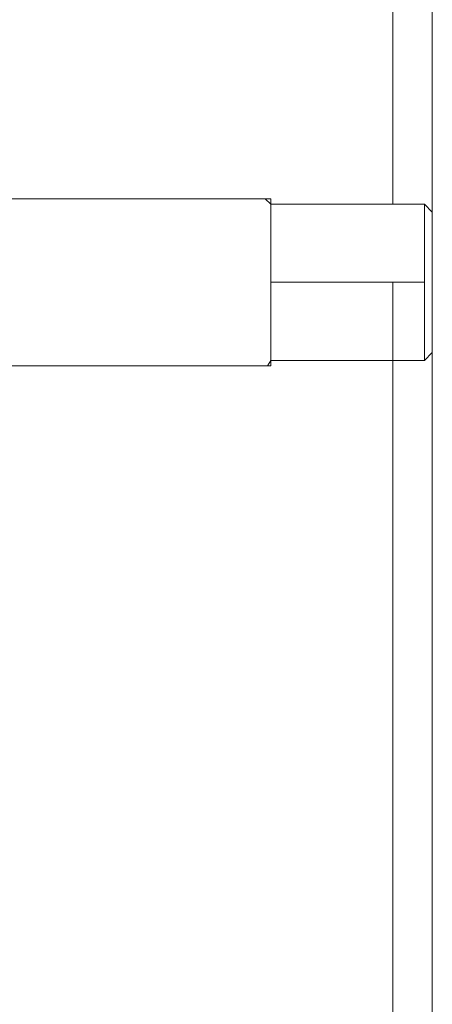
# Model space of a CAD drawing. Header units: millimetres. Extents: x 252 to 294, y 11.7 to 33.4.
# Tile 8 of 32: x 263.246 to 263.351, y 14.151 to 14.4. Entities that reach past the tile are written whole.
import ezdxf

# ---------------------------------------------------------------- set-up
doc = ezdxf.new("R2010")
doc.units = ezdxf.units.MM
doc.header["$LTSCALE"] = 10
for name, color, linetype, lineweight in [('I-WALL', 7, 'Continuous', 5), ('IFC-IfcFlowTerminal-Contorno', 250, 'Continuous', 5), ('IFC-IfcWall-Contorno', 250, 'Continuous', 5), ('IFC-IfcWallStandardCase-Contorno', 250, 'Continuous', 5)]:
    doc.layers.add(name, color=color, linetype=linetype, lineweight=lineweight)
doc.layers.add('P-SANR-FIXT', color=7, linetype='Continuous')

msp = doc.modelspace()

# ---------------------------------------------------------------- linework, layer by layer
at = {"layer": 'I-WALL', "lineweight": 5}
msp.add_line((263.35075, 15.33357), (263.35075, 13.41357), dxfattribs=at)
at = {"layer": 'IFC-IfcFlowTerminal-Contorno', "lineweight": 5}
for p, q in [((263.30989, 14.35471), (263.22758, 14.35471)), ((263.30989, 14.35399), (263.30989, 14.35471)), ((263.30989, 14.35333), (263.30989, 14.35399)), ((263.30989, 14.35188), (263.30989, 14.35333)), ((263.30989, 14.35333), (263.30989, 14.34754)), ((263.34075, 14.35333), (263.30989, 14.35333)), ((263.30989, 14.34852), (263.30989, 14.35188)), ((263.34875, 14.35333), (263.34075, 14.35333)), ((263.34875, 14.34754), (263.34875, 14.35333)), ((263.30989, 14.34414), (263.30989, 14.34852)), ((263.30989, 14.34754), (263.30989, 14.33357)), ((263.34875, 14.33357), (263.34875, 14.34754)), ((263.30989, 14.33905), (263.30989, 14.34414)), ((263.30989, 14.33358), (263.30989, 14.33905)), ((263.30989, 14.32811), (263.30989, 14.33358)), ((263.30989, 14.33357), (263.31961, 14.33357)), ((263.30989, 14.33357), (263.30989, 14.3196)), ((263.31961, 14.33357), (263.30989, 14.33357)), ((263.31961, 14.33357), (263.32932, 14.33357)), ((263.32932, 14.33357), (263.31961, 14.33357)), ((263.32932, 14.33357), (263.34075, 14.33357)), ((263.33904, 14.33357), (263.32932, 14.33357)), ((263.34075, 14.33357), (263.33904, 14.33357)), ((263.34075, 14.33357), (263.34875, 14.33357)), ((263.30989, 14.32734), (263.30989, 14.32811)), ((263.30989, 14.32302), (263.30989, 14.32734)), ((263.30989, 14.31864), (263.30989, 14.32302)), ((263.30989, 14.3196), (263.30989, 14.31381)), ((263.30989, 14.31528), (263.30989, 14.31864)), ((263.30989, 14.31381), (263.30989, 14.31528)), ((263.22425, 14.31245), (263.30989, 14.31245)), ((263.30989, 14.31317), (263.30989, 14.31381)), ((263.30989, 14.31381), (263.34075, 14.31381)), ((263.30989, 14.31245), (263.30989, 14.31317))]:
    msp.add_line(p, q, dxfattribs=at)
at = {"layer": 'IFC-IfcWall-Contorno', "lineweight": 5}
msp.add_line((263.35075, 15.33357), (263.35075, 13.73357), dxfattribs=at)
at = {"layer": 'IFC-IfcWallStandardCase-Contorno', "lineweight": 5}
for p, q in [((263.34075, 15.33357), (263.34075, 14.35333)), ((263.35075, 14.33357), (263.35075, 15.33357)), ((263.34075, 14.33357), (263.34075, 14.31381)), ((263.35075, 13.73357), (263.35075, 14.33357)), ((263.34075, 14.31381), (263.34075, 13.73357))]:
    msp.add_line(p, q, dxfattribs=at)
at = {"layer": 'P-SANR-FIXT', "lineweight": 5}
for p, q in [((263.23294, 14.35471), (263.30852, 14.35471)), ((263.30989, 14.35471), (263.23327, 14.35471)), ((263.30852, 14.35471), (263.30989, 14.35334)), ((263.30989, 14.3547), (263.30852, 14.3547)), ((263.30989, 14.35471), (263.30989, 14.31246)), ((263.30989, 14.35398), (263.30989, 14.3547)), ((263.30989, 14.35334), (263.34875, 14.35334)), ((263.34875, 14.35334), (263.30989, 14.35334)), ((263.34875, 14.35334), (263.35075, 14.35134)), ((263.34875, 14.35334), (263.35075, 14.35134)), ((263.34875, 14.31383), (263.34875, 14.35334)), ((263.35075, 14.31583), (263.34875, 14.31383)), ((263.35075, 14.31583), (263.34875, 14.31383)), ((263.3091, 14.31246), (263.23327, 14.31246)), ((263.23327, 14.31246), (263.30989, 14.31246)), ((263.30989, 14.31383), (263.3091, 14.31246)), ((263.34875, 14.31383), (263.30989, 14.31383)), ((263.30989, 14.31383), (263.34875, 14.31383))]:
    msp.add_line(p, q, dxfattribs=at)

doc.saveas('drawing.dxf')
